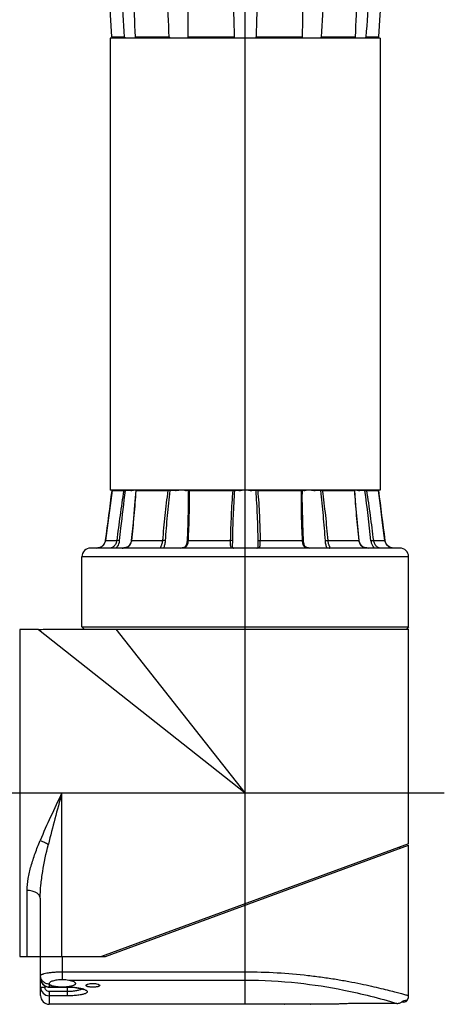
# Model space of a CAD drawing. Header units: millimetres. Extents: x 12 to 2508, y 25 to 1770.
# Tile 24 of 57: x 1544 to 1641, y 948 to 1174. Entities that reach past the tile are written whole.
import ezdxf

# ---------------------------------------------------------------- set-up
doc = ezdxf.new("R2010")
doc.units = ezdxf.units.MM
for name, color, linetype in [('ARM1_PIPE_PBL5', 7, 'Continuous'), ('COVER_S_PBL41', 7, 'Continuous'), ('FLANGE_J3_PBL39', 7, 'Continuous'), ('FLANGE_J4_PBL38', 7, 'Continuous'), ('FLANGE_J5_PBL32', 7, 'Continuous'), ('HOLDER_S_PBL42', 7, 'Continuous'), ('MODULE_S_ABL40', 7, 'Continuous'), ('PIPE2_PBL43', 7, 'Continuous')]:
    doc.layers.add(name, color=color, linetype=linetype)
doc.styles.get("Standard").update_dxf_attribs({"font": 'arial.ttf'})
doc.dimstyles.new('DIMSTYLE_4', dxfattribs={"dimtxt": 10, "dimasz": 15, "dimexe": 1, "dimexo": 0.5, "dimgap": 2.5, "dimtad": 1, "dimdsep": 46, "dimtxsty": 'Standard', "dimblk": '_FILLED', "dimblk1": '_FILLED', "dimblk2": '_FILLED', "dimcen": 0.09, "dimclrt": 134, "dimazin": 2, "dimtp": 0.5, "dimtm": 0.5, "dimtfac": 1, "dimtofl": 0, "dimtmove": 0, "dimatfit": 3, "dimldrblk": '_FILLED', "dimfxl": 1, "dimtolj": 1, "dimarcsym": 0})

# ---------------------------------------------------------------- blocks, each defined once
blk = doc.blocks.new('COVER_S_PBL41', base_point=(271.08, 1307.08))
at = {"layer": 'COVER_S_PBL41', "color": 7}
for p, q in [((243.73, 1299.83), (313.34, 1325.33)), ((313.33, 1290.83), (313.33, 1325.33)), ((228.83, 1290.83), (228.83, 1299.83)), ((232.33, 1299.83), (243.73, 1299.83)), ((230.84, 1293.53), (230.83, 1293.6)), ((230.83, 1292.78), (235.03, 1292.78)), ((284.83, 1288.83), (230.83, 1288.83)), ((284.83, 1288.83), (284.93, 1288.83)), ((290.73, 1288.83), (290.83, 1288.83)), ((295.83, 1288.83), (290.83, 1288.83)), ((295.83, 1288.83), (295.87, 1288.83)), ((310.66, 1289.03), (302.83, 1289.03)), ((312.2, 1289.33), (311.71, 1289.33))]:
    blk.add_line(p, q, dxfattribs=at)
at = {"layer": 'COVER_S_PBL41', "color": 2}
for p, q in [((275.83, 1294.39), (275.83, 1311.59)), ((233.83, 1294.56), (233.83, 1299.83)), ((233.83, 1296.29), (275.83, 1296.29)), ((228.83, 1292.78), (229.83, 1292.78)), ((229.83, 1293.07), (229.83, 1292.78)), ((230.83, 1293.47), (230.83, 1292.78)), ((230.83, 1292.81), (232.88, 1292.81)), ((234.79, 1292.81), (235.03, 1292.81)), ((235.03, 1290.78), (235.03, 1292.81)), ((235.33, 1294.39), (275.83, 1294.39)), ((230.83, 1291.77), (230.83, 1288.83)), ((235.03, 1291.77), (230.83, 1291.77)), ((235.03, 1290.78), (230.83, 1290.78))]:
    blk.add_line(p, q, dxfattribs=at)
at = {"layer": 'COVER_S_PBL41', "color": 7}
for points in [[(228.83, 1294.81), (228.85, 1294.51), (228.99, 1294.01), (229.25, 1293.56), (229.62, 1293.19), (230.06, 1292.94), (230.54, 1292.8), (230.83, 1292.78)], [(235.03, 1292.78), (235.77, 1292.76), (236.67, 1292.69), (237.47, 1292.57), (238.09, 1292.44), (238.47, 1292.31), (238.67, 1292.22), (238.7, 1292.2)], [(313.06, 1289.83), (313.09, 1289.88), (313.29, 1290.42), (313.33, 1290.83)], [(312.2, 1289.33), (312.5, 1289.37), (312.77, 1289.51), (312.99, 1289.72), (313.06, 1289.83)]]:
    blk.add_lwpolyline(points, dxfattribs=at)
at = {"layer": 'COVER_S_PBL41', "color": 2}
for centre, radius, start, end in [((230.83, 1294.81), 2, 179.9808, 269.9748), ((230.83, 1292.78), 2, 179.9952, 269.9922), ((230.83, 1295.53), 2.06, 269.5475, 269.9999), ((237.27, 1288.24), 4.33, 69.8881, 70.7773)]:
    blk.add_arc(centre, radius, start, end, dxfattribs=at)
at = {"layer": 'COVER_S_PBL41', "color": 7}
for centre, radius, start, end in [((230.83, 1290.83), 2, 180, 270), ((287.83, 1168.83), 120.04, 90.0002, 91.4323), ((310.7, 1291.02), 1.98, 312.078, 315.7043)]:
    blk.add_arc(centre, radius, start, end, dxfattribs=at)
at = {"layer": 'COVER_S_PBL41', "color": 2}
for points, knots in [([(228.83, 1295.39), (228.83, 1295.46), (228.91, 1295.56), (229.05, 1295.65), (229.22, 1295.73), (229.43, 1295.81), (229.78, 1295.92), (230.33, 1296.03), (231.07, 1296.15), (231.93, 1296.23), (232.86, 1296.28), (233.5, 1296.29), (233.83, 1296.29)], [0, 0, 0, 0, 0.037125, 0.064855, 0.09996, 0.142667, 0.192894, 0.314662, 0.461774, 0.629219, 0.810959, 1, 1, 1, 1]), ([(230.82, 1293.47), (230.56, 1293.47), (230.04, 1293.57), (229.38, 1294), (228.94, 1294.64), (228.83, 1295.14), (228.83, 1295.39)], [0, 0, 0, 0, 0.254544, 0.506373, 0.754489, 1, 1, 1, 1]), ([(275.83, 1296.29), (278.28, 1296.29), (283.09, 1296.15), (289, 1295.64), (293.49, 1295.07), (296.63, 1294.6), (299.56, 1294.08), (302.27, 1293.55), (304.72, 1293.03), (306.9, 1292.52), (308.78, 1292.06), (310.16, 1291.7), (311.1, 1291.45), (311.68, 1291.29), (312.17, 1291.16), (312.58, 1291.04), (312.88, 1290.96), (313.15, 1290.88), (313.21, 1290.86), (313.35, 1290.82), (313.33, 1290.83)], [0, 0, 0, 0, 0.193421, 0.379413, 0.467455, 0.551119, 0.629657, 0.702358, 0.76854, 0.827551, 0.878766, 0.921601, 0.939711, 0.955534, 0.969019, 0.980119, 0.988792, 0.995012, 0.998753, 1, 1, 1, 1]), ([(230.83, 1291.77), (230.7, 1291.77), (230.44, 1291.82), (230.1, 1292.05), (229.88, 1292.39), (229.83, 1292.65), (229.83, 1292.78)], [0, 0, 0, 0, 0.249976, 0.499918, 0.749904, 1, 1, 1, 1]), ([(235.03, 1292.81), (235.72, 1292.81), (236.72, 1292.75), (237.94, 1292.54), (238.46, 1292.4), (238.69, 1292.32)], [0, 0, 0, 0, 0.560437, 0.801457, 1, 1, 1, 1]), ([(238.34, 1292.36), (238.27, 1292.31), (238.11, 1292.22), (237.69, 1292.05), (237.01, 1291.9), (236.07, 1291.79), (235.39, 1291.77), (235.03, 1291.77)], [0, 0, 0, 0, 0.073279, 0.164103, 0.396275, 0.683089, 1, 1, 1, 1]), ([(275.83, 1294.39), (279.87, 1294.39), (287.48, 1293.97), (299.13, 1292.15), (306.65, 1290.24), (310.66, 1289.03)], [0, 0, 0, 0, 0.3429, 0.644974, 1, 1, 1, 1]), ([(238.76, 1292.3), (238.86, 1292.26), (239.05, 1292.19), (239.28, 1292.06), (239.44, 1291.92), (239.54, 1291.78), (239.53, 1291.62), (239.43, 1291.48), (239.26, 1291.36), (239.01, 1291.25), (238.7, 1291.14), (238.32, 1291.05), (237.87, 1290.97), (237.18, 1290.88), (236.23, 1290.8), (235.44, 1290.78), (235.03, 1290.78)], [0, 0, 0, 0, 0.057221, 0.10351, 0.139271, 0.166434, 0.189834, 0.21678, 0.252408, 0.29874, 0.356242, 0.42468, 0.503291, 0.590971, 0.787417, 1, 1, 1, 1]), ([(312.11, 1289.64), (312.19, 1289.66), (312.34, 1289.68), (312.53, 1289.72), (312.7, 1289.75), (312.83, 1289.78), (312.93, 1289.8), (312.99, 1289.81), (313.03, 1289.82), (313.05, 1289.83), (313.06, 1289.83), (313.06, 1289.83), (313.06, 1289.83)], [0, 0, 0, 0, 0.247222, 0.452424, 0.622616, 0.760032, 0.866137, 0.941333, 0.967398, 0.985812, 0.996647, 1, 1, 1, 1])]:
    blk.add_open_spline(points, degree=3, knots=knots, dxfattribs=at)
at = {"layer": 'COVER_S_PBL41', "color": 7}
for points, knots in [([(230.83, 1293.6), (230.83, 1293.74), (231.02, 1293.95), (231.34, 1294.12), (231.71, 1294.27), (232.16, 1294.39), (232.87, 1294.53), (233.44, 1294.56), (233.83, 1294.56)], [0, 0, 0, 0, 0.123882, 0.219598, 0.339591, 0.482008, 0.643219, 1, 1, 1, 1]), ([(232.88, 1292.81), (232.61, 1292.83), (232.13, 1292.9), (231.57, 1293.03), (231.22, 1293.17), (231, 1293.3), (230.87, 1293.44), (230.84, 1293.53)], [0, 0, 0, 0, 0.357823, 0.650768, 0.767574, 0.863584, 1, 1, 1, 1]), ([(233.83, 1292.78), (233.75, 1292.78), (233.43, 1292.78), (233.12, 1292.79), (232.88, 1292.81)], [0, 0, 0, 0, 0.254152, 1, 1, 1, 1]), ([(233.83, 1294.56), (234.09, 1294.56), (234.59, 1294.52), (235.09, 1294.43), (235.33, 1294.39)], [0, 0, 0, 0, 0.516864, 1, 1, 1, 1]), ([(234.79, 1292.81), (234.71, 1292.8), (234.39, 1292.78), (234.07, 1292.78), (233.83, 1292.78)], [0, 0, 0, 0, 0.244258, 1, 1, 1, 1]), ([(236.83, 1293.6), (236.83, 1293.55), (236.8, 1293.45), (236.68, 1293.32), (236.51, 1293.2), (236.26, 1293.1), (235.96, 1293), (235.47, 1292.89), (235.07, 1292.83), (234.79, 1292.81)], [0, 0, 0, 0, 0.059425, 0.131232, 0.222932, 0.337294, 0.474276, 0.63238, 1, 1, 1, 1]), ([(235.33, 1294.39), (235.54, 1294.35), (235.92, 1294.26), (236.35, 1294.1), (236.6, 1293.95), (236.73, 1293.84), (236.81, 1293.72), (236.83, 1293.64), (236.83, 1293.6)], [0, 0, 0, 0, 0.36351, 0.651752, 0.765148, 0.858581, 0.934769, 1, 1, 1, 1]), ([(239.26, 1293.17), (239.26, 1293.24), (239.37, 1293.34), (239.53, 1293.42), (239.81, 1293.52), (240.25, 1293.6), (240.63, 1293.62), (240.83, 1293.62)], [0, 0, 0, 0, 0.11883, 0.21355, 0.333679, 0.639613, 1, 1, 1, 1]), ([(240.83, 1292.75), (240.63, 1292.75), (240.33, 1292.77), (239.96, 1292.82), (239.73, 1292.87), (239.53, 1292.93), (239.37, 1293.01), (239.26, 1293.11), (239.26, 1293.17)], [0, 0, 0, 0, 0.36138, 0.524493, 0.668103, 0.788069, 0.882282, 1, 1, 1, 1]), ([(240.83, 1293.62), (241.04, 1293.62), (241.41, 1293.6), (241.85, 1293.52), (242.13, 1293.42), (242.3, 1293.34), (242.4, 1293.24), (242.4, 1293.17)], [0, 0, 0, 0, 0.360409, 0.666328, 0.786448, 0.881165, 1, 1, 1, 1]), ([(242.4, 1293.17), (242.4, 1293.11), (242.3, 1293.01), (242.13, 1292.93), (241.94, 1292.87), (241.7, 1292.82), (241.33, 1292.77), (241.04, 1292.75), (240.83, 1292.75)], [0, 0, 0, 0, 0.11771, 0.211924, 0.331897, 0.475512, 0.63863, 1, 1, 1, 1]), ([(290.83, 1288.83), (290.81, 1288.83), (290.74, 1288.83), (290.57, 1288.84), (290.29, 1288.84), (289.93, 1288.85), (289.48, 1288.85), (288.77, 1288.86), (288.21, 1288.87), (287.83, 1288.87)], [0, 0, 0, 0, 0.019224, 0.076144, 0.168551, 0.29291, 0.444458, 0.617307, 1, 1, 1, 1]), ([(302.83, 1289.03), (301.94, 1289.03), (300.64, 1289.02), (298.99, 1288.97), (297.95, 1288.93), (297.09, 1288.89), (296.45, 1288.86), (296.05, 1288.84), (295.88, 1288.83), (295.83, 1288.83)], [0, 0, 0, 0, 0.382549, 0.555386, 0.706911, 0.831302, 0.923785, 0.98076, 1, 1, 1, 1])]:
    blk.add_open_spline(points, degree=3, knots=knots, dxfattribs=at)
at = {"layer": 'COVER_S_PBL41', "color": 2}
blk.add_open_spline([(230.83, 1293.47), (230.83, 1293.49), (230.84, 1293.51), (230.84, 1293.53)], degree=3, dxfattribs=at)
at = {"layer": 'COVER_S_PBL41', "color": 7}
for points in [[(310.66, 1289.03), (310.92, 1289.03), (311.18, 1289.08), (311.43, 1289.18)], [(311.43, 1289.18), (311.64, 1289.27), (311.85, 1289.4), (312.02, 1289.55)]]:
    blk.add_open_spline(points, degree=3, dxfattribs=at)
blk = doc.blocks.new('HOLDER_S_PBL42', base_point=(268.68, 1337.38))
at = {"layer": 'HOLDER_S_PBL42', "color": 7}
for p, q in [((224.03, 1374.83), (224.03, 1299.83)), ((228.33, 1374.83), (224.03, 1374.83)), ((229.74, 1374.93), (313.33, 1374.93)), ((313.33, 1325.63), (313.33, 1374.93)), ((313.33, 1325.63), (242.83, 1299.83)), ((311.33, 1324.6), (311.33, 1324.9)), ((228.73, 1313.16), (228.73, 1299.83)), ((224.03, 1299.83), (242.83, 1299.83))]:
    blk.add_line(p, q, dxfattribs=at)
at = {"layer": 'HOLDER_S_PBL42', "color": 2}
for p, q in [((228.33, 1374.83), (275.83, 1337.33)), ((275.83, 1337.33), (246.15, 1374.93)), ((233.73, 1299.83), (233.73, 1337.33)), ((233.73, 1337.33), (275.83, 1337.33)), ((275.83, 1311.59), (275.83, 1337.33)), ((225.73, 1299.83), (225.73, 1314.95))]:
    blk.add_line(p, q, dxfattribs=at)
at = {"layer": 'HOLDER_S_PBL42', "color": 7}
blk.add_arc((228.33, 1384.84), 10.01, 270.0058, 278.1045, dxfattribs=at)
at = {"layer": 'HOLDER_S_PBL42', "color": 2}
for points, knots in [([(233.73, 1337.33), (232.86, 1335.51), (231.13, 1331.9), (229.49, 1328.24), (228.73, 1326.41)], [0, 0, 0, 0, 0.504663, 1, 1, 1, 1]), ([(233.73, 1337.33), (233.19, 1335.36), (232.1, 1331.44), (231.08, 1327.51), (230.61, 1325.54)], [0, 0, 0, 0, 0.502071, 1, 1, 1, 1]), ([(225.73, 1314.95), (225.73, 1315.87), (225.94, 1317.77), (226.62, 1320.6), (227.58, 1323.5), (228.33, 1325.43), (228.73, 1326.41)], [0, 0, 0, 0, 0.231581, 0.477266, 0.734335, 1, 1, 1, 1]), ([(228.73, 1326.41), (229.07, 1326.29), (229.71, 1326.03), (230.33, 1325.71), (230.61, 1325.54)], [0, 0, 0, 0, 0.522446, 1, 1, 1, 1]), ([(228.73, 1313.16), (228.73, 1314.17), (228.86, 1316.22), (229.44, 1320.36), (230.11, 1323.46), (230.61, 1325.54)], [0, 0, 0, 0, 0.241856, 0.490191, 1, 1, 1, 1]), ([(228.73, 1313.16), (228.73, 1313.28), (228.69, 1313.53), (228.51, 1313.87), (228.23, 1314.18), (227.7, 1314.55), (226.85, 1314.87), (226.12, 1314.95), (225.73, 1314.95)], [0, 0, 0, 0, 0.092842, 0.191704, 0.300679, 0.421694, 0.696585, 1, 1, 1, 1])]:
    blk.add_open_spline(points, degree=3, knots=knots, dxfattribs=at)
blk = doc.blocks.new('MODULE_S_ABL40', base_point=(268.68, 1331.88))
at = {"layer": 'COVER_S_PBL41'}
blk.add_blockref('COVER_S_PBL41', (271.08, 1307.08), dxfattribs=at)
at = {"layer": 'HOLDER_S_PBL42'}
blk.add_blockref('HOLDER_S_PBL42', (268.68, 1337.38), dxfattribs=at)
blk = doc.blocks.new('FLANGE_J5_PBL32', base_point=(275.83, 1533.03))
at = {"layer": 'FLANGE_J5_PBL32', "color": 7}
for p, q in [((238.83, 1555.53), (238.33, 1555.03)), ((238.33, 1555.03), (238.33, 1554.03)), ((313.33, 1555.03), (238.33, 1555.03)), ((312.83, 1555.53), (313.33, 1555.03)), ((313.33, 1555.03), (313.33, 1554.03)), ((239.83, 1552.53), (311.83, 1552.53)), ((245.22, 1510.83), (248.05, 1510.83)), ((250.59, 1510.83), (258.32, 1510.83)), ((262.73, 1510.76), (262.73, 1510.83)), ((262.73, 1510.83), (273.28, 1510.83)), ((278.38, 1510.83), (288.93, 1510.83)), ((288.93, 1510.83), (288.93, 1510.76)), ((293.35, 1510.83), (301.07, 1510.83)), ((303.62, 1510.83), (306.45, 1510.83))]:
    blk.add_line(p, q, dxfattribs=at)
at = {"layer": 'FLANGE_J5_PBL32', "color": 2}
for p, q in [((238.33, 1554.03), (313.33, 1554.03)), ((245.69, 1551.13), (242.53, 1551.13)), ((256.94, 1551.13), (248.28, 1551.13)), ((273.24, 1551.13), (261.42, 1551.13)), ((290.24, 1551.13), (278.42, 1551.13)), ((303.38, 1551.13), (294.73, 1551.13)), ((309.14, 1551.13), (305.97, 1551.13))]:
    blk.add_line(p, q, dxfattribs=at)
at = {"layer": 'FLANGE_J5_PBL32', "color": 7}
for centre, radius, start, end in [((239.83, 1554.03), 1.5, 180, 270), ((311.83, 1554.03), 1.5, 270, 360), ((-6987.96, 1047.9), 7247.97, 3.661956, 3.981244), ((7516.82, 1049.42), 7225.12, 176.018251, 176.33855), ((893.06, 1531.74), 620.12, 179.97615, 181.93229), ((-341.46, 1531.74), 620.19, 358.0678, 0.02373), ((188.36, 1452.48), 81.47, 45.4389, 45.7398), ((257.87, 1522.29), 15.09, 229.407, 231.1859), ((262.97, 1515.46), 6.56, 224.8997, 228.7176), ((275.85, 1512.26), 2.94, 209.178, 216.1138), ((275.8, 1512.27), 2.95, 323.8984, 330.8091), ((290.98, 1510.76), 2.05, 179.9978, 181.0804), ((290.84, 1510.76), 1.91, 181.0238, 186.9887), ((288.7, 1515.46), 6.56, 311.2806, 315.1015), ((293.8, 1522.29), 15.09, 308.8139, 310.5929), ((363.66, 1452.12), 81.97, 134.2613, 134.5603)]:
    blk.add_arc(centre, radius, start, end, dxfattribs=at)
for points, knots in [([(242.53, 1551.13), (242.51, 1551.29), (242.44, 1551.6), (242.2, 1551.98), (241.89, 1552.25), (241.62, 1552.39), (241.42, 1552.46), (241.3, 1552.49), (241.19, 1552.51), (241.1, 1552.52), (241.04, 1552.52), (241, 1552.53), (240.97, 1552.53), (240.96, 1552.53), (240.94, 1552.53), (240.94, 1552.53), (240.93, 1552.53), (240.93, 1552.53)], [0, 0, 0, 0, 0.205255, 0.401579, 0.578727, 0.728087, 0.791069, 0.845937, 0.892611, 0.931022, 0.961075, 0.972931, 0.982655, 0.990234, 0.995656, 0.998913, 1, 1, 1, 1]), ([(245.22, 1552.48), (245.22, 1552.52), (245.42, 1552.53), (245.51, 1552.53), (245.61, 1552.53)], [0, 0, 0, 0, 0.269402, 1, 1, 1, 1]), ([(245.69, 1551.13), (245.69, 1551.32), (245.64, 1551.59), (245.53, 1551.91), (245.44, 1552.1), (245.35, 1552.25), (245.28, 1552.36), (245.24, 1552.43), (245.22, 1552.47), (245.22, 1552.48)], [0, 0, 0, 0, 0.388582, 0.560158, 0.706835, 0.824079, 0.910552, 0.967772, 1, 1, 1, 1]), ([(248.28, 1551.13), (248.27, 1551.29), (248.18, 1551.61), (247.89, 1552), (247.49, 1552.27), (246.93, 1552.47), (246.29, 1552.53), (245.81, 1552.53), (245.61, 1552.53)], [0, 0, 0, 0, 0.144045, 0.288113, 0.431194, 0.569826, 0.816283, 1, 1, 1, 1]), ([(256.93, 1551.66), (256.93, 1551.77), (256.94, 1551.96), (256.97, 1552.21), (257.08, 1552.39), (257.27, 1552.48), (257.48, 1552.51), (257.75, 1552.53), (258.05, 1552.53), (258.27, 1552.53), (258.38, 1552.53)], [0, 0, 0, 0, 0.156827, 0.274679, 0.364255, 0.452438, 0.558172, 0.685848, 0.834084, 1, 1, 1, 1]), ([(261.42, 1551.13), (261.41, 1551.29), (261.34, 1551.6), (261.08, 1552), (260.69, 1552.28), (260.24, 1552.43), (259.77, 1552.5), (259.15, 1552.53), (258.68, 1552.53), (258.38, 1552.53)], [0, 0, 0, 0, 0.127527, 0.251279, 0.374409, 0.500762, 0.629809, 0.758415, 1, 1, 1, 1]), ([(273.24, 1551.13), (273.25, 1551.27), (273.28, 1551.54), (273.39, 1551.91), (273.61, 1552.2), (273.9, 1552.38), (274.25, 1552.47), (274.77, 1552.53), (275.18, 1552.53), (275.46, 1552.53)], [0, 0, 0, 0, 0.139292, 0.265157, 0.376781, 0.484878, 0.600088, 0.725541, 1, 1, 1, 1]), ([(278.42, 1551.13), (278.42, 1551.28), (278.38, 1551.58), (278.24, 1551.97), (277.98, 1552.27), (277.63, 1552.43), (277.23, 1552.5), (276.8, 1552.52), (276.34, 1552.53), (276.02, 1552.53), (275.87, 1552.53)], [0, 0, 0, 0, 0.137015, 0.258959, 0.367144, 0.475485, 0.59367, 0.722522, 0.859194, 1, 1, 1, 1]), ([(290.24, 1551.13), (290.25, 1551.29), (290.32, 1551.6), (290.58, 1552), (290.97, 1552.28), (291.42, 1552.43), (291.9, 1552.5), (292.52, 1552.53), (292.98, 1552.53), (293.28, 1552.53)], [0, 0, 0, 0, 0.127527, 0.25128, 0.374409, 0.500762, 0.629809, 0.758415, 1, 1, 1, 1]), ([(294.73, 1551.66), (294.73, 1551.77), (294.73, 1551.96), (294.69, 1552.21), (294.58, 1552.39), (294.4, 1552.48), (294.18, 1552.51), (293.92, 1552.53), (293.61, 1552.53), (293.4, 1552.53), (293.28, 1552.53)], [0, 0, 0, 0, 0.156827, 0.274679, 0.364255, 0.452438, 0.558172, 0.685848, 0.834084, 1, 1, 1, 1]), ([(303.38, 1551.13), (303.39, 1551.29), (303.48, 1551.61), (303.78, 1552), (304.18, 1552.27), (304.74, 1552.47), (305.37, 1552.53), (305.85, 1552.53), (306.06, 1552.53)], [0, 0, 0, 0, 0.144045, 0.288113, 0.431194, 0.569826, 0.816283, 1, 1, 1, 1]), ([(305.97, 1551.13), (305.98, 1551.32), (306.02, 1551.59), (306.14, 1551.91), (306.23, 1552.1), (306.31, 1552.25), (306.38, 1552.36), (306.43, 1552.43), (306.44, 1552.47), (306.44, 1552.48)], [0, 0, 0, 0, 0.388582, 0.560158, 0.706835, 0.824079, 0.910552, 0.967772, 1, 1, 1, 1]), ([(306.44, 1552.48), (306.44, 1552.52), (306.25, 1552.53), (306.15, 1552.53), (306.06, 1552.53)], [0, 0, 0, 0, 0.269402, 1, 1, 1, 1]), ([(309.14, 1551.13), (309.15, 1551.28), (309.22, 1551.59), (309.51, 1552.06), (309.99, 1552.4), (310.45, 1552.52), (310.67, 1552.53), (310.73, 1552.53)], [0, 0, 0, 0, 0.200856, 0.393429, 0.714627, 0.920626, 1, 1, 1, 1]), ([(245.69, 1551.13), (245.84, 1547.77), (246.16, 1541.05), (246.9, 1527.62), (247.56, 1517.54), (248.05, 1510.83)], [0, 0, 0, 0, 0.249782, 0.499758, 1, 1, 1, 1]), ([(250.59, 1510.83), (250.34, 1517.55), (249.68, 1530.99), (248.81, 1544.42), (248.28, 1551.13)], [0, 0, 0, 0, 0.499771, 1, 1, 1, 1]), ([(256.94, 1551.13), (256.94, 1551.17), (256.94, 1551.35), (256.93, 1551.53), (256.93, 1551.66)], [0, 0, 0, 0, 0.261025, 1, 1, 1, 1]), ([(256.94, 1551.13), (256.95, 1547.77), (257.05, 1541.05), (257.33, 1530.98), (257.75, 1520.9), (258.11, 1514.18), (258.32, 1510.83)], [0, 0, 0, 0, 0.249779, 0.499729, 0.749809, 1, 1, 1, 1]), ([(262.73, 1510.83), (262.73, 1514.19), (262.65, 1520.9), (262.4, 1530.98), (262.01, 1541.06), (261.64, 1547.77), (261.42, 1551.13)], [0, 0, 0, 0, 0.249841, 0.499797, 0.749849, 1, 1, 1, 1]), ([(273.24, 1551.13), (273.13, 1547.94), (272.98, 1541.56), (272.93, 1535.18), (272.93, 1532)], [0, 0, 0, 0, 0.499976, 1, 1, 1, 1]), ([(278.73, 1532), (278.73, 1535.18), (278.69, 1541.56), (278.53, 1547.94), (278.42, 1551.13)], [0, 0, 0, 0, 0.500023, 1, 1, 1, 1]), ([(290.24, 1551.13), (290.02, 1547.77), (289.66, 1541.06), (289.26, 1530.98), (289.01, 1520.9), (288.94, 1514.19), (288.93, 1510.83)], [0, 0, 0, 0, 0.250151, 0.500203, 0.750158, 1, 1, 1, 1]), ([(293.35, 1510.83), (293.55, 1514.18), (293.92, 1520.9), (294.33, 1530.98), (294.62, 1541.05), (294.71, 1547.77), (294.73, 1551.13)], [0, 0, 0, 0, 0.250191, 0.50027, 0.75022, 1, 1, 1, 1]), ([(294.73, 1551.13), (294.73, 1551.17), (294.73, 1551.35), (294.73, 1551.53), (294.73, 1551.66)], [0, 0, 0, 0, 0.261025, 1, 1, 1, 1]), ([(303.38, 1551.13), (302.86, 1544.42), (301.98, 1530.99), (301.33, 1517.55), (301.07, 1510.83)], [0, 0, 0, 0, 0.500229, 1, 1, 1, 1]), ([(303.62, 1510.83), (304.11, 1517.54), (304.98, 1530.97), (305.68, 1544.41), (305.97, 1551.13)], [0, 0, 0, 0, 0.500244, 1, 1, 1, 1]), ([(250.76, 1510.53), (250.75, 1510.55), (250.7, 1510.65), (250.64, 1510.75), (250.59, 1510.83)], [0, 0, 0, 0, 0.242375, 1, 1, 1, 1]), ([(301.07, 1510.83), (301.06, 1510.8), (301, 1510.7), (300.94, 1510.6), (300.9, 1510.53)], [0, 0, 0, 0, 0.257466, 1, 1, 1, 1])]:
    blk.add_open_spline(points, degree=3, knots=knots, dxfattribs=at)
blk.add_open_spline([(262.72, 1510.53), (262.73, 1510.61), (262.73, 1510.69), (262.73, 1510.76)], degree=3, dxfattribs=at)
blk = doc.blocks.new('FLANGE_J4_PBL38', base_point=(275.83, 1390.88))
at = {"layer": 'FLANGE_J4_PBL38', "color": 7}
for p, q in [((245.36, 1406.83), (245.25, 1406.73)), ((245.25, 1406.73), (245.25, 1406.73)), ((245.25, 1406.73), (245.25, 1406.73)), ((245.25, 1406.73), (247.92, 1406.73)), ((247.92, 1406.73), (248.02, 1406.73)), ((248.02, 1406.73), (248.17, 1406.72)), ((248.17, 1406.72), (248.34, 1406.71)), ((249.54, 1406.71), (248.34, 1406.71)), ((249.54, 1406.71), (249.59, 1406.83)), ((250.8, 1406.83), (250.68, 1406.72)), ((250.68, 1406.72), (250.68, 1406.72)), ((250.78, 1406.73), (258.07, 1406.73)), ((258.07, 1406.73), (258.13, 1406.83)), ((259.79, 1406.71), (258.58, 1406.71)), ((259.79, 1406.71), (259.79, 1406.83)), ((262.46, 1406.83), (262.36, 1406.71)), ((262.72, 1406.71), (262.36, 1406.71)), ((263.02, 1406.73), (272.98, 1406.73)), ((272.98, 1406.73), (272.99, 1406.83)), ((274.35, 1406.71), (273.44, 1406.71)), ((274.35, 1406.71), (274.29, 1406.83)), ((277.37, 1406.83), (277.32, 1406.71)), ((278.23, 1406.71), (277.32, 1406.71)), ((278.69, 1406.73), (288.65, 1406.73)), ((289.3, 1406.71), (288.94, 1406.71)), ((289.3, 1406.71), (289.2, 1406.83)), ((291.87, 1406.83), (291.87, 1406.71)), ((293.09, 1406.71), (291.87, 1406.71)), ((293.54, 1406.73), (293.6, 1406.73)), ((293.6, 1406.73), (300.89, 1406.73)), ((300.89, 1406.73), (300.79, 1406.83)), ((300.98, 1406.72), (300.87, 1406.83)), ((300.98, 1406.72), (300.98, 1406.72)), ((302.07, 1406.83), (302.13, 1406.71)), ((303.32, 1406.71), (302.13, 1406.71)), ((303.32, 1406.71), (303.64, 1406.73)), ((303.65, 1406.73), (303.74, 1406.73)), ((303.74, 1406.73), (306.41, 1406.73)), ((306.41, 1406.73), (306.3, 1406.83)), ((306.86, 1403.28), (306.41, 1406.73)), ((306.41, 1406.73), (306.41, 1406.73)), ((306.41, 1406.73), (306.41, 1406.73)), ((262.73, 1405), (262.73, 1404.99)), ((288.93, 1404.99), (288.93, 1405)), ((243.46, 1394.46), (243.15, 1394.09)), ((243.67, 1394.92), (243.46, 1394.46)), ((243.75, 1395.26), (243.67, 1394.92)), ((272.93, 1394.12), (272.93, 1394.12)), ((278.73, 1394.12), (278.73, 1394.12)), ((308.2, 1394.47), (307.99, 1394.93)), ((308.51, 1394.1), (308.2, 1394.47)), ((308.51, 1394.09), (308.51, 1394.1)), ((311.33, 1393.53), (240.33, 1393.53)), ((309.07, 1393.73), (308.87, 1393.82)), ((238.33, 1375.43), (238.33, 1391.53)), ((313.33, 1375.43), (313.33, 1391.53)), ((238.33, 1375.43), (238.83, 1374.93)), ((238.33, 1375.43), (313.33, 1375.43)), ((313.33, 1375.43), (312.83, 1374.93))]:
    blk.add_line(p, q, dxfattribs=at)
at = {"layer": 'FLANGE_J4_PBL38', "color": 2}
for p, q in [((247.92, 1406.73), (248.02, 1406.83)), ((248.35, 1406.83), (248.34, 1406.71)), ((250.87, 1406.83), (250.78, 1406.73)), ((250.78, 1406.71), (250.78, 1406.73)), ((250.78, 1406.71), (250.78, 1406.73)), ((258.53, 1406.83), (258.58, 1406.71)), ((262.72, 1406.71), (262.84, 1406.83)), ((262.72, 1406.71), (262.73, 1405)), ((263.06, 1406.83), (263.02, 1406.73)), ((273.34, 1406.83), (273.44, 1406.71)), ((278.23, 1406.71), (278.32, 1406.83)), ((278.68, 1406.83), (278.69, 1406.73)), ((288.65, 1406.73), (288.6, 1406.83)), ((288.83, 1406.83), (288.94, 1406.71)), ((288.93, 1405), (288.94, 1406.71)), ((293.09, 1406.71), (293.14, 1406.83)), ((293.53, 1406.83), (293.6, 1406.73)), ((300.89, 1406.73), (300.89, 1406.71)), ((300.89, 1406.73), (300.89, 1406.71)), ((303.32, 1406.71), (303.31, 1406.83)), ((303.64, 1406.83), (303.74, 1406.73)), ((243.75, 1395.26), (243.75, 1395.26)), ((243.75, 1395.26), (246.33, 1395.26)), ((249.76, 1395.26), (256.82, 1395.26)), ((262.76, 1395.26), (272.4, 1395.26)), ((279.26, 1395.26), (288.91, 1395.26)), ((294.84, 1395.26), (301.9, 1395.26)), ((305.33, 1395.26), (307.92, 1395.26)), ((307.92, 1395.26), (307.92, 1395.26)), ((313.33, 1391.53), (238.33, 1391.53))]:
    blk.add_line(p, q, dxfattribs=at)
at = {"layer": 'FLANGE_J4_PBL38', "color": 7}
for points in [[(245.25, 1406.73), (244.81, 1403.29), (244.29, 1399.33), (243.75, 1395.26)], [(250.68, 1406.72), (250.43, 1403.33), (250.08, 1399.3), (249.66, 1395.25)], [(302, 1395.25), (301.59, 1399.28), (301.23, 1403.31), (300.98, 1406.72)], [(262.73, 1404.99), (262.72, 1403.03), (262.63, 1399.17), (262.46, 1395.22)], [(289.2, 1395.22), (289.03, 1399.16), (288.94, 1403.03), (288.93, 1404.99)], [(307.92, 1395.26), (307.38, 1399.32), (306.86, 1403.28)], [(243.68, 1394.94), (243.46, 1394.47), (243.16, 1394.1), (242.8, 1393.83), (242.41, 1393.65), (241.99, 1393.55), (241.69, 1393.53)], [(249.66, 1395.25), (249.61, 1394.93), (249.44, 1394.47), (249.17, 1394.09), (248.83, 1393.82), (248.43, 1393.64), (247.96, 1393.55), (247.58, 1393.53)], [(262.46, 1395.22), (262.43, 1394.87), (262.34, 1394.4), (262.2, 1394.05), (262, 1393.79), (261.71, 1393.62), (261.35, 1393.54), (261.04, 1393.53)], [(273, 1393.55), (273, 1393.55), (272.97, 1393.62), (272.94, 1393.82), (272.93, 1394.12)], [(278.73, 1394.12), (278.72, 1393.83), (278.69, 1393.63), (278.68, 1393.58)], [(290.62, 1393.53), (290.32, 1393.54), (289.96, 1393.62), (289.67, 1393.78), (289.47, 1394.04), (289.33, 1394.39), (289.24, 1394.86), (289.2, 1395.22)], [(304.09, 1393.53), (303.72, 1393.55), (303.25, 1393.64), (302.85, 1393.81), (302.5, 1394.08), (302.23, 1394.46), (302.06, 1394.92), (302, 1395.25)], [(309.55, 1393.57), (309.26, 1393.64), (308.87, 1393.82), (308.52, 1394.09), (308.21, 1394.46), (307.99, 1394.92), (307.92, 1395.26)], [(242.8, 1393.82), (242.79, 1393.82), (242.6, 1393.73)], [(273.19, 1393.53), (273.09, 1393.53), (273.01, 1393.55)], [(278.66, 1393.55), (278.67, 1393.55), (278.58, 1393.53), (278.47, 1393.53)], [(278.68, 1393.58), (278.66, 1393.55), (278.66, 1393.55)]]:
    blk.add_lwpolyline(points, dxfattribs=at)
at = {"layer": 'FLANGE_J4_PBL38', "color": 2}
for centre, radius, start, end in [((-1503.84, 1630.07), 1763.3, 352.34732, 352.72318), ((-146.17, 1347.89), 453.33, 5.9899, 7.4561), ((2054.02, 1629.88), 1761.8, 187.27666, 187.65284), ((241.76, 1395.53), 2, 342.9588, 352.3509), ((247.41, 1395.51), 2.37, 347.2702, 353.8826), ((241.69, 1395.86), 2.33, 269.9891, 276.7341), ((241.69, 1395.8), 2.27, 276.7625, 278.3086), ((241.7, 1395.74), 2.21, 278.2877, 288.3721), ((241.72, 1395.67), 2.13, 288.4483, 289.4954), ((241.74, 1395.61), 2.08, 289.4681, 300.8862), ((247.63, 1396.85), 3.32, 275.4108, 275.8789)]:
    blk.add_arc(centre, radius, start, end, dxfattribs=at)
at = {"layer": 'FLANGE_J4_PBL38', "color": 7}
for centre, radius, start, end in [((249.54, 1408.19), 1.48, 270.0165, 272.8316), ((257.29, 1371.48), 35.26, 88.4824, 88.7439), ((257.39, 1375.79), 30.95, 88.1156, 88.4424), ((257.46, 1377.59), 29.14, 87.9008, 88.1397), ((257.83, 1387.73), 19, 87.7389, 87.8935), ((278.84, 1394.31), 12.42, 91.5237, 92.2653), ((279.03, 1387.18), 19.55, 90.9994, 91.5189), ((293.77, 1389.44), 17.29, 92.1076, 92.2776), ((294.17, 1378.41), 28.32, 91.8531, 92.0983), ((294.26, 1376.37), 30.36, 91.3566, 91.8813), ((302.13, 1408.19), 1.48, 267.1669, 269.9835), ((240.33, 1391.53), 2, 90, 180), ((309.97, 1395.79), 2.26, 259.55, 263.1387), ((309.98, 1395.85), 2.32, 263.1442, 270.0315), ((311.33, 1391.53), 2, 0, 90)]:
    blk.add_arc(centre, radius, start, end, dxfattribs=at)
at = {"layer": 'FLANGE_J4_PBL38', "color": 2}
for points, knots in [([(247.92, 1406.73), (247.63, 1404.82), (247.07, 1401), (246.57, 1397.17), (246.33, 1395.26)], [0, 0, 0, 0, 0.500172, 1, 1, 1, 1]), ([(246.98, 1395.19), (247.08, 1396.15), (247.5, 1400), (247.96, 1403.84), (248.34, 1406.71)], [0, 0, 0, 0, 0.249888, 1, 1, 1, 1]), ([(249.76, 1395.26), (249.97, 1397.17), (250.35, 1400.98), (250.65, 1404.81), (250.78, 1406.71)], [0, 0, 0, 0, 0.500774, 1, 1, 1, 1]), ([(258.07, 1406.73), (257.8, 1404.82), (257.34, 1401), (256.98, 1397.17), (256.82, 1395.26)], [0, 0, 0, 0, 0.500446, 1, 1, 1, 1]), ([(257.51, 1395.19), (257.65, 1397.12), (257.95, 1400.96), (258.35, 1404.8), (258.58, 1406.71)], [0, 0, 0, 0, 0.499677, 1, 1, 1, 1]), ([(262.76, 1395.26), (262.86, 1397.17), (263.01, 1400.99), (263.04, 1404.82), (263.02, 1406.73)], [0, 0, 0, 0, 0.500506, 1, 1, 1, 1]), ([(272.98, 1406.73), (272.81, 1404.82), (272.56, 1401), (272.44, 1397.17), (272.4, 1395.26)], [0, 0, 0, 0, 0.50011, 1, 1, 1, 1]), ([(272.95, 1395.19), (272.98, 1397.11), (273.08, 1400.96), (273.3, 1404.8), (273.44, 1406.71)], [0, 0, 0, 0, 0.499921, 1, 1, 1, 1]), ([(278.23, 1406.71), (278.37, 1404.8), (278.58, 1400.96), (278.68, 1397.11), (278.71, 1395.19)], [0, 0, 0, 0, 0.500079, 1, 1, 1, 1]), ([(278.69, 1406.73), (278.86, 1404.82), (279.11, 1401), (279.23, 1397.17), (279.26, 1395.26)], [0, 0, 0, 0, 0.50011, 1, 1, 1, 1]), ([(288.65, 1406.73), (288.62, 1404.82), (288.66, 1400.99), (288.8, 1397.17), (288.91, 1395.26)], [0, 0, 0, 0, 0.499494, 1, 1, 1, 1]), ([(293.09, 1406.71), (293.31, 1404.8), (293.71, 1400.96), (294.02, 1397.12), (294.15, 1395.19)], [0, 0, 0, 0, 0.500323, 1, 1, 1, 1]), ([(294.84, 1395.26), (294.69, 1397.17), (294.33, 1401), (293.86, 1404.82), (293.6, 1406.73)], [0, 0, 0, 0, 0.499554, 1, 1, 1, 1]), ([(300.89, 1406.71), (301.02, 1404.81), (301.32, 1400.98), (301.7, 1397.17), (301.9, 1395.26)], [0, 0, 0, 0, 0.499226, 1, 1, 1, 1]), ([(305.33, 1395.26), (305.09, 1397.17), (304.59, 1401), (304.04, 1404.82), (303.74, 1406.73)], [0, 0, 0, 0, 0.499828, 1, 1, 1, 1]), ([(242.81, 1393.83), (243.01, 1393.95), (243.38, 1394.27), (243.61, 1394.71), (243.68, 1394.94)], [0, 0, 0, 0, 0.497195, 1, 1, 1, 1]), ([(246.33, 1395.26), (246.31, 1395.07), (246.19, 1394.62), (245.83, 1394.04), (245.45, 1393.72), (245.27, 1393.63)], [0, 0, 0, 0, 0.284798, 0.687459, 1, 1, 1, 1]), ([(246.26, 1393.53), (246.36, 1393.63), (246.73, 1394.12), (246.93, 1394.73), (246.98, 1395.19)], [0, 0, 0, 0, 0.237695, 1, 1, 1, 1]), ([(246.98, 1395.19), (246.86, 1395.21), (246.64, 1395.24), (246.42, 1395.26), (246.33, 1395.26)], [0, 0, 0, 0, 0.581135, 1, 1, 1, 1]), ([(247.97, 1393.55), (248.18, 1393.57), (248.58, 1393.65), (249.13, 1393.94), (249.53, 1394.41), (249.67, 1394.79), (249.72, 1394.99)], [0, 0, 0, 0, 0.254964, 0.505828, 0.751244, 1, 1, 1, 1]), ([(249.66, 1395.25), (249.66, 1395.25), (249.68, 1395.25), (249.71, 1395.26), (249.74, 1395.26), (249.76, 1395.26)], [0, 0, 0, 0, 0.088067, 0.281981, 1, 1, 1, 1]), ([(256.82, 1395.26), (256.81, 1395.13), (256.78, 1394.88), (256.69, 1394.53), (256.58, 1394.21), (256.49, 1393.99), (256.43, 1393.83), (256.4, 1393.75), (256.37, 1393.67), (256.37, 1393.62), (256.37, 1393.57), (256.4, 1393.53), (256.45, 1393.53), (256.48, 1393.53)], [0, 0, 0, 0, 0.207398, 0.404899, 0.584264, 0.735022, 0.796352, 0.847062, 0.886926, 0.916591, 0.938091, 0.955787, 1, 1, 1, 1]), ([(257.51, 1395.19), (257.41, 1395.22), (257.18, 1395.24), (256.94, 1395.26), (256.82, 1395.26)], [0, 0, 0, 0, 0.470586, 1, 1, 1, 1]), ([(257.11, 1393.53), (257.21, 1393.77), (257.4, 1394.32), (257.49, 1394.88), (257.51, 1395.19)], [0, 0, 0, 0, 0.461646, 1, 1, 1, 1]), ([(261.04, 1393.53), (261.17, 1393.53), (261.41, 1393.54), (261.76, 1393.6), (262.08, 1393.72), (262.34, 1393.92), (262.53, 1394.2), (262.66, 1394.52), (262.73, 1394.88), (262.75, 1395.13), (262.76, 1395.26)], [0, 0, 0, 0, 0.13391, 0.260957, 0.380155, 0.494162, 0.609351, 0.731471, 0.862276, 1, 1, 1, 1]), ([(262.46, 1395.22), (262.46, 1395.23), (262.5, 1395.24), (262.55, 1395.25), (262.65, 1395.26), (262.72, 1395.26), (262.76, 1395.26)], [0, 0, 0, 0, 0.088224, 0.290929, 0.603111, 1, 1, 1, 1]), ([(272.4, 1395.26), (272.4, 1395.03), (272.39, 1394.71), (272.39, 1394.29), (272.41, 1394.04), (272.48, 1393.82), (272.66, 1393.6), (272.87, 1393.55), (273, 1393.54)], [0, 0, 0, 0, 0.332227, 0.478132, 0.604194, 0.709762, 0.802344, 1, 1, 1, 1]), ([(272.95, 1395.19), (272.95, 1395.2), (272.93, 1395.21), (272.87, 1395.23), (272.75, 1395.24), (272.59, 1395.26), (272.47, 1395.26), (272.4, 1395.26)], [0, 0, 0, 0, 0.044133, 0.117353, 0.345, 0.654178, 1, 1, 1, 1]), ([(272.93, 1394.12), (272.93, 1394.21), (272.94, 1394.56), (272.95, 1394.92), (272.95, 1395.19)], [0, 0, 0, 0, 0.235794, 1, 1, 1, 1]), ([(278.69, 1393.54), (278.82, 1393.56), (279.02, 1393.61), (279.19, 1393.83), (279.25, 1394.05), (279.28, 1394.3), (279.28, 1394.71), (279.26, 1395.04), (279.26, 1395.26)], [0, 0, 0, 0, 0.195513, 0.288418, 0.39484, 0.521625, 0.667886, 1, 1, 1, 1]), ([(278.71, 1395.19), (278.72, 1395.2), (278.74, 1395.21), (278.8, 1395.23), (278.91, 1395.24), (279.07, 1395.26), (279.2, 1395.26), (279.26, 1395.26)], [0, 0, 0, 0, 0.04413, 0.117348, 0.344996, 0.654179, 1, 1, 1, 1]), ([(278.71, 1395.19), (278.71, 1395.1), (278.72, 1394.74), (278.73, 1394.39), (278.73, 1394.12)], [0, 0, 0, 0, 0.261184, 1, 1, 1, 1]), ([(289.2, 1395.22), (289.2, 1395.23), (289.17, 1395.24), (289.11, 1395.25), (289.02, 1395.26), (288.95, 1395.26), (288.91, 1395.26)], [0, 0, 0, 0, 0.088228, 0.29093, 0.603112, 1, 1, 1, 1]), ([(288.91, 1395.26), (288.91, 1395.13), (288.93, 1394.88), (289.01, 1394.52), (289.13, 1394.2), (289.32, 1393.92), (289.58, 1393.72), (289.9, 1393.6), (290.25, 1393.54), (290.5, 1393.53), (290.62, 1393.53)], [0, 0, 0, 0, 0.137724, 0.268529, 0.390649, 0.505837, 0.619844, 0.739042, 0.866089, 1, 1, 1, 1]), ([(294.15, 1395.19), (294.26, 1395.22), (294.49, 1395.24), (294.72, 1395.26), (294.84, 1395.26)], [0, 0, 0, 0, 0.470584, 1, 1, 1, 1]), ([(294.15, 1395.19), (294.17, 1394.88), (294.27, 1394.32), (294.45, 1393.77), (294.55, 1393.53)], [0, 0, 0, 0, 0.538348, 1, 1, 1, 1]), ([(295.19, 1393.53), (295.22, 1393.53), (295.26, 1393.53), (295.29, 1393.57), (295.3, 1393.62), (295.29, 1393.67), (295.27, 1393.75), (295.24, 1393.83), (295.17, 1393.99), (295.08, 1394.21), (294.98, 1394.53), (294.89, 1394.88), (294.85, 1395.13), (294.84, 1395.26)], [0, 0, 0, 0, 0.044213, 0.061909, 0.083409, 0.113074, 0.152937, 0.203647, 0.264977, 0.415735, 0.5951, 0.792601, 1, 1, 1, 1]), ([(301.9, 1395.26), (301.93, 1395), (302.03, 1394.62), (302.31, 1394.19), (302.69, 1393.83), (303.3, 1393.57), (303.82, 1393.53), (304.08, 1393.53)], [0, 0, 0, 0, 0.250057, 0.373013, 0.496316, 0.747836, 1, 1, 1, 1]), ([(302, 1395.25), (302, 1395.25), (301.99, 1395.25), (301.96, 1395.26), (301.93, 1395.26), (301.9, 1395.26)], [0, 0, 0, 0, 0.088082, 0.282009, 1, 1, 1, 1]), ([(304.68, 1395.19), (304.81, 1395.21), (305.02, 1395.24), (305.24, 1395.26), (305.33, 1395.26)], [0, 0, 0, 0, 0.581133, 1, 1, 1, 1]), ([(304.68, 1395.19), (304.7, 1395.04), (304.81, 1394.43), (305.1, 1393.86), (305.4, 1393.53)], [0, 0, 0, 0, 0.260008, 1, 1, 1, 1]), ([(306.39, 1393.63), (306.28, 1393.69), (305.96, 1393.92), (305.54, 1394.46), (305.37, 1394.98), (305.33, 1395.26)], [0, 0, 0, 0, 0.195747, 0.577695, 1, 1, 1, 1]), ([(307.92, 1395.26), (307.94, 1395.04), (308.07, 1394.62), (308.46, 1394.09), (308.98, 1393.73), (309.37, 1393.6), (309.56, 1393.57)], [0, 0, 0, 0, 0.258652, 0.517066, 0.769604, 1, 1, 1, 1]), ([(245.04, 1393.54), (245.03, 1393.54), (245, 1393.53), (244.96, 1393.53), (244.94, 1393.53)], [0, 0, 0, 0, 0.283556, 1, 1, 1, 1]), ([(245.27, 1393.63), (245.24, 1393.62), (245.17, 1393.58), (245.09, 1393.55), (245.04, 1393.54)], [0, 0, 0, 0, 0.293575, 1, 1, 1, 1]), ([(273, 1393.54), (273.01, 1393.54), (273.08, 1393.53), (273.14, 1393.53), (273.19, 1393.53)], [0, 0, 0, 0, 0.240793, 1, 1, 1, 1]), ([(278.47, 1393.53), (278.49, 1393.53), (278.56, 1393.53), (278.63, 1393.53), (278.69, 1393.54)], [0, 0, 0, 0, 0.260333, 1, 1, 1, 1]), ([(306.52, 1393.57), (306.51, 1393.58), (306.46, 1393.59), (306.42, 1393.61), (306.39, 1393.63)], [0, 0, 0, 0, 0.230753, 1, 1, 1, 1]), ([(306.72, 1393.53), (306.71, 1393.53), (306.64, 1393.53), (306.57, 1393.55), (306.52, 1393.57)], [0, 0, 0, 0, 0.194471, 1, 1, 1, 1])]:
    blk.add_open_spline(points, degree=3, knots=knots, dxfattribs=at)
at = {"layer": 'FLANGE_J4_PBL38', "color": 7}
for points, knots in [([(249.61, 1406.72), (249.66, 1406.72), (249.86, 1406.74), (250.05, 1406.79), (250.18, 1406.83)], [0, 0, 0, 0, 0.266116, 1, 1, 1, 1]), ([(250.68, 1406.72), (250.69, 1406.72), (250.7, 1406.72), (250.71, 1406.73), (250.74, 1406.73), (250.76, 1406.73), (250.78, 1406.73)], [0, 0, 0, 0, 0.08626, 0.284423, 0.59167, 1, 1, 1, 1]), ([(259.79, 1406.71), (259.86, 1406.71), (260.14, 1406.73), (260.4, 1406.79), (260.6, 1406.83)], [0, 0, 0, 0, 0.252407, 1, 1, 1, 1]), ([(261.87, 1406.83), (261.96, 1406.8), (262.12, 1406.75), (262.29, 1406.71), (262.36, 1406.71)], [0, 0, 0, 0, 0.549526, 1, 1, 1, 1]), ([(262.72, 1406.71), (262.73, 1406.72), (262.74, 1406.72), (262.79, 1406.72), (262.84, 1406.72), (262.87, 1406.73)], [0, 0, 0, 0, 0.10215, 0.306911, 1, 1, 1, 1]), ([(262.87, 1406.73), (262.88, 1406.73), (262.93, 1406.73), (262.98, 1406.73), (263.02, 1406.73)], [0, 0, 0, 0, 0.226285, 1, 1, 1, 1]), ([(273.15, 1406.73), (273.17, 1406.72), (273.23, 1406.72), (273.3, 1406.72), (273.34, 1406.72)], [0, 0, 0, 0, 0.269425, 1, 1, 1, 1]), ([(273.34, 1406.72), (273.35, 1406.72), (273.38, 1406.72), (273.42, 1406.72), (273.44, 1406.71)], [0, 0, 0, 0, 0.278622, 1, 1, 1, 1]), ([(274.35, 1406.71), (274.47, 1406.71), (274.73, 1406.75), (274.97, 1406.8), (275.1, 1406.83)], [0, 0, 0, 0, 0.484898, 1, 1, 1, 1]), ([(276.56, 1406.83), (276.69, 1406.8), (276.94, 1406.75), (277.19, 1406.71), (277.32, 1406.71)], [0, 0, 0, 0, 0.515106, 1, 1, 1, 1]), ([(278.23, 1406.71), (278.23, 1406.71), (278.28, 1406.72), (278.32, 1406.72), (278.35, 1406.72)], [0, 0, 0, 0, 0.21467, 1, 1, 1, 1]), ([(288.65, 1406.73), (288.66, 1406.73), (288.71, 1406.73), (288.76, 1406.73), (288.79, 1406.73)], [0, 0, 0, 0, 0.271349, 1, 1, 1, 1]), ([(288.79, 1406.73), (288.8, 1406.72), (288.84, 1406.72), (288.87, 1406.72), (288.9, 1406.72)], [0, 0, 0, 0, 0.296725, 1, 1, 1, 1]), ([(288.9, 1406.72), (288.91, 1406.72), (288.92, 1406.72), (288.94, 1406.72), (288.94, 1406.71)], [0, 0, 0, 0, 0.667482, 1, 1, 1, 1]), ([(289.3, 1406.71), (289.38, 1406.71), (289.55, 1406.75), (289.71, 1406.8), (289.8, 1406.83)], [0, 0, 0, 0, 0.450475, 1, 1, 1, 1]), ([(291.06, 1406.83), (291.13, 1406.81), (291.39, 1406.76), (291.67, 1406.71), (291.87, 1406.71)], [0, 0, 0, 0, 0.246169, 1, 1, 1, 1]), ([(300.89, 1406.73), (300.9, 1406.73), (300.92, 1406.73), (300.95, 1406.73), (300.96, 1406.73)], [0, 0, 0, 0, 0.31879, 1, 1, 1, 1]), ([(300.96, 1406.73), (300.97, 1406.72), (300.97, 1406.72), (300.98, 1406.72), (300.98, 1406.72)], [0, 0, 0, 0, 0.389806, 1, 1, 1, 1]), ([(301.48, 1406.83), (301.52, 1406.82), (301.71, 1406.76), (301.91, 1406.72), (302.06, 1406.72)], [0, 0, 0, 0, 0.232914, 1, 1, 1, 1])]:
    blk.add_open_spline(points, degree=3, knots=knots, dxfattribs=at)
blk.add_open_spline([(272.98, 1406.73), (273.03, 1406.73), (273.09, 1406.73), (273.15, 1406.73)], degree=3, dxfattribs=at)
at = {"layer": 'FLANGE_J4_PBL38', "color": 2}
blk.add_open_spline([(247.58, 1393.53), (247.7, 1393.53), (247.82, 1393.53), (247.94, 1393.54)], degree=3, dxfattribs=at)
blk = doc.blocks.new('_FILLED')
at = {"color": 0, "linetype": 'ByBlock'}
blk.add_solid([(0, 0), (-1, 0.2), (-1, -0.2)], dxfattribs=at)
blk = doc.blocks.new('*D143')
at = {"layer": 'ARM1_PIPE_PBL5', "color": 0, "lineweight": -2, "transparency": 16777216}
for p, q in [((1460.66, 1066.95), (1460.66, 1352.98)), ((1475.66, 1351.98), (1580.66, 1351.98)), ((1595.66, 1316.6), (1595.66, 1352.98))]:
    blk.add_line(p, q, dxfattribs=at)
at = {"layer": 'Defpoints', "color": 0, "transparency": 16777216}
for p in [(1595.66, 1351.98), (1595.66, 1316.1), (1460.66, 1066.45)]:
    blk.add_point(p, dxfattribs=at)
at = {"layer": 'ARM1_PIPE_PBL5', "color": 0, "lineweight": -2, "transparency": 16777216, "xscale": 15, "yscale": 15, "zscale": 15, "rotation": 180}
blk.add_blockref('_FILLED', (1460.66, 1351.98), dxfattribs=at)
at = {"layer": 'ARM1_PIPE_PBL5', "color": 0, "lineweight": -2, "transparency": 16777216, "xscale": 15, "yscale": 15, "zscale": 15}
blk.add_blockref('_FILLED', (1595.66, 1351.98), dxfattribs=at)
at = {"layer": 'ARM1_PIPE_PBL5', "color": 134, "transparency": 16777216, "insert": (1528.23, 1367.81), "char_height": 10, "width": 23, "attachment_point": 2, "line_spacing_factor": 0.9}
blk.add_mtext('\\A1;135', dxfattribs=at)

msp = doc.modelspace()

# ---------------------------------------------------------------- linework, layer by layer
at = {"layer": 'FLANGE_J3_PBL39', "color": 1}
msp.add_line((1384.99, 996.976), (1641.374, 996.976), dxfattribs=at)
at = {"layer": 'PIPE2_PBL43', "color": 1}
msp.add_line((1595.658, 948.476), (1595.658, 1307.028), dxfattribs=at)
at = {"layer": 'PIPE2_PBL43', "color": 7}
for p, q in [((1564.658, 1170.176), (1564.658, 1066.476)), ((1626.658, 1170.176), (1564.658, 1170.176)), ((1626.658, 1170.176), (1626.658, 1066.476)), ((1626.658, 1066.476), (1564.658, 1066.476))]:
    msp.add_line(p, q, dxfattribs=at)

# ---------------------------------------------------------------- block references
at = {"layer": 'FLANGE_J4_PBL38'}
msp.add_blockref('FLANGE_J4_PBL38', (1595.658, 1050.527), dxfattribs=at)
at = {"layer": 'FLANGE_J5_PBL32'}
msp.add_blockref('FLANGE_J5_PBL32', (1595.658, 1192.676), dxfattribs=at)
at = {"layer": 'MODULE_S_ABL40'}
msp.add_blockref('MODULE_S_ABL40', (1588.509, 991.526), dxfattribs=at)

# ---------------------------------------------------------------- dimensions: what is measured, and where the dimension line sits
at = {"layer": 'ARM1_PIPE_PBL5', "color": 134}
dim = msp.add_linear_dim(base=(1595.658, 1351.976), p1=(1460.658, 1066.452), p2=(1595.658, 1316.104), dimstyle='DIMSTYLE_4', dxfattribs=at)
dim.commit()
dim.dimension.update_dxf_attribs({"geometry": '*D143', "text_midpoint": (1528.233, 1351.976), "dimtype": 160})

doc.saveas('drawing.dxf')
